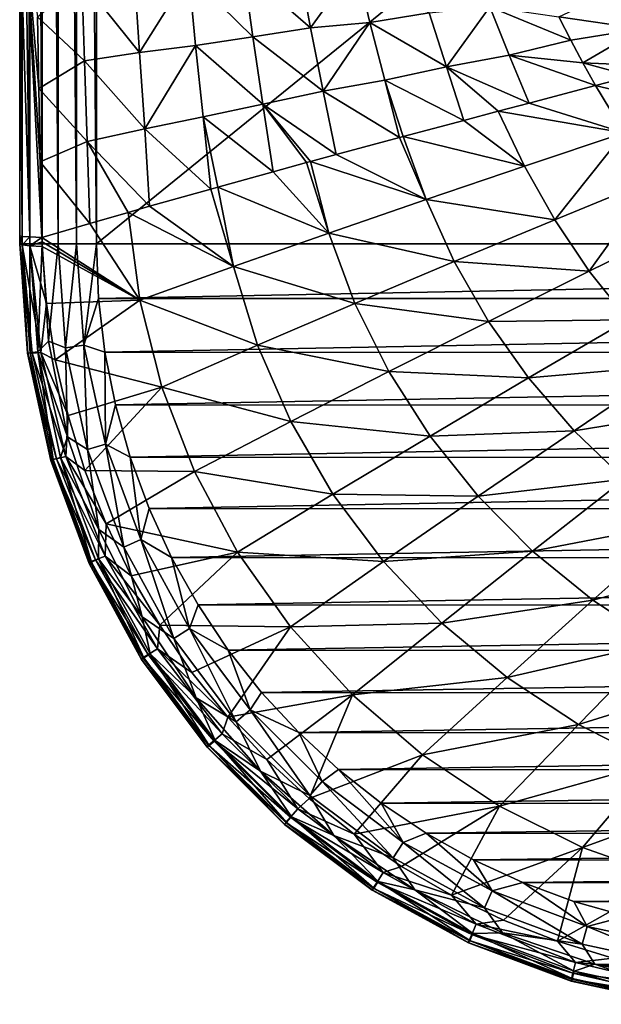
# Model space of a CAD drawing. Header units: metres. Extents: x -134 to 34, y -216 to -20.
# Tile 1 of 72: x -119.5 to -111.93, y -215.42 to -202.6. Entities that reach past the tile are written whole.
import ezdxf

# ---------------------------------------------------------------- set-up
doc = ezdxf.new("R2010")
doc.units = ezdxf.units.M
doc.layers.add('solid_ORA_A175_SW0003', color=7, linetype='CONTINUOUS')

msp = doc.modelspace()

# ---------------------------------------------------------------- linework, layer by layer
at = {"layer": 'solid_ORA_A175_SW0003'}
for points in [[(-119.466194, -205.517151, 12.437808), (-119.465919, -175.516968, 12.438839), (-119.5, -175.517151, 12.180099)], [(-119.466194, -205.517151, 12.437808), (-119.5, -175.517151, 12.180099), (-119.5, -190.51712, 12.179995)], [(-119.466194, -205.517151, 12.437808), (-119.366417, -205.517151, 12.67932), (-119.465919, -175.516968, 12.438839)], [(-119.366417, -205.517151, 12.67932), (-119.366035, -175.516754, 12.679989), (-119.465919, -175.516968, 12.438839)], [(-119.366417, -205.517151, 12.67932), (-119.207474, -205.517151, 12.886737), (-119.366035, -175.516754, 12.679989)], [(-119.207474, -205.517151, 12.886737), (-119.207115, -175.516525, 12.8871), (-119.366035, -175.516754, 12.679989)], [(-119.207474, -205.517151, 12.886737), (-119.000229, -205.517151, 13.045896), (-119.207115, -175.516525, 12.8871)], [(-119.000229, -205.517151, 13.045896), (-119.000008, -175.516296, 13.046022), (-119.207115, -175.516525, 12.8871)], [(-119.000229, -205.517151, 13.045896), (-118.75882, -205.517151, 13.145926), (-119.000008, -175.516296, 13.046022)], [(-118.75882, -205.517151, 13.145926), (-118.75882, -175.516083, 13.145926), (-119.000008, -175.516296, 13.046022)], [(-118.75882, -175.516083, 13.145926), (-118.5, -205.517151, 13.180001), (-118.5, -175.5159, 13.180001)], [(-118.75882, -205.517151, 13.145926), (-118.5, -205.517151, 13.180001), (-118.75882, -175.516083, 13.145926)], [(-118.5, -205.517151, 13.180001), (-81.5, -205.517151, 13.180001), (-81.5, -175.5159, 13.180001)], [(-118.5, -175.5159, 13.180001), (-118.5, -205.517151, 13.180001), (-81.5, -175.5159, 13.180001)], [(-119.5, -190.51712, 12.179995), (-119.5, -201.428223, 10.891318), (-119.5, -205.41304, 10.966059)], [(-119.5, -205.464981, 10.967372), (-119.5, -190.51712, 12.179995), (-119.5, -205.41304, 10.966059)], [(-119.5, -190.51712, 12.179995), (-119.5, -205.517151, 12.180001), (-119.466194, -205.517151, 12.437808)], [(-119.5, -205.517151, 10.969123), (-119.5, -205.517151, 12.180001), (-119.5, -190.51712, 12.179995)], [(-119.5, -205.464981, 10.967372), (-119.5, -205.517151, 10.969123), (-119.5, -190.51712, 12.179995)], [(-119.467094, -205.419632, 10.653678), (-119.5, -205.41304, 10.966059), (-119.5, -201.428223, 10.891318)], [(-119.489594, -201.519348, 10.716652), (-119.467094, -205.419632, 10.653678), (-119.5, -201.428223, 10.891318)], [(-119.368958, -205.42598, 10.353038), (-119.467094, -205.419632, 10.653678), (-119.489594, -201.519348, 10.716652)], [(-119.419479, -201.524277, 10.408242), (-119.368958, -205.42598, 10.353038), (-119.489594, -201.519348, 10.716652)], [(-119.419479, -201.524277, 10.408242), (-119.269501, -202.56044, 10.111465), (-119.252167, -203.493591, 10.101565)], [(-119.419479, -201.524277, 10.408242), (-119.252167, -203.493591, 10.101565), (-119.232506, -204.450211, 10.091117)], [(-119.419479, -201.524277, 10.408242), (-119.232506, -204.450211, 10.091117), (-119.210312, -205.431732, 10.080173)], [(-119.419479, -201.524277, 10.408242), (-119.210312, -205.431732, 10.080173), (-119.368958, -205.42598, 10.353038)], [(-117.299225, -202.003586, 7.049155), (-116.585052, -201.945145, 6.002327), (-116.464622, -202.822464, 6.055194)], [(-116.585052, -201.945145, 6.002327), (-115.862671, -201.874161, 4.968161), (-115.711769, -202.703568, 5.034871)], [(-116.464622, -202.822464, 6.055194), (-116.585052, -201.945145, 6.002327), (-115.711769, -202.703568, 5.034871)], [(-115.711769, -202.703568, 5.034871), (-115.862671, -201.874161, 4.968161), (-115.115791, -201.878754, 3.955727)], [(-115.711769, -202.703568, 5.034871), (-115.115791, -201.878754, 3.955727), (-114.938164, -202.634705, 4.034395)], [(-114.938164, -202.634705, 4.034395), (-115.115791, -201.878754, 3.955727), (-114.169281, -202.50856, 3.044379)], [(-118.691719, -202.089294, 9.179093), (-118.657791, -203.133636, 9.19382), (-119.269501, -202.56044, 10.111465)], [(-117.940674, -203.024933, 8.135112), (-118.691719, -202.089294, 9.179093), (-118.003265, -202.033829, 8.107849)], [(-117.940674, -203.024933, 8.135112), (-118.657791, -203.133636, 9.19382), (-118.691719, -202.089294, 9.179093)], [(-117.940674, -203.024933, 8.135112), (-118.003265, -202.033829, 8.107849), (-117.299225, -202.003586, 7.049155)], [(-117.940674, -203.024933, 8.135112), (-117.299225, -202.003586, 7.049155), (-117.208168, -202.933121, 7.088922)], [(-117.208168, -202.933121, 7.088922), (-117.299225, -202.003586, 7.049155), (-116.464622, -202.822464, 6.055194)], [(-112.476433, -202.562164, 1.174778), (-111.734482, -202.209488, 0.124155), (-111.40506, -202.716675, 0.24396)], [(-113.943016, -203.210754, 3.137667), (-114.169281, -202.50856, 3.044379), (-113.378738, -202.429031, 2.077623)], [(-113.943016, -203.210754, 3.137667), (-113.378738, -202.429031, 2.077623), (-113.124832, -203.060379, 2.182174)], [(-113.378738, -202.429031, 2.077623), (-112.476433, -202.562164, 1.174778), (-112.324287, -202.863068, 1.236505)], [(-113.124832, -203.060379, 2.182174), (-113.378738, -202.429031, 2.077623), (-112.324287, -202.863068, 1.236505)], [(-118.657791, -203.133636, 9.19382), (-119.252167, -203.493591, 10.101565), (-119.269501, -202.56044, 10.111465)], [(-115.547829, -203.529114, 5.102402), (-115.711769, -202.703568, 5.034871), (-114.938164, -202.634705, 4.034395)], [(-115.547829, -203.529114, 5.102402), (-114.938164, -202.634705, 4.034395), (-114.746223, -203.384155, 4.113338)], [(-114.938164, -202.634705, 4.034395), (-114.169281, -202.50856, 3.044379), (-113.943016, -203.210754, 3.137667)], [(-114.746223, -203.384155, 4.113338), (-114.938164, -202.634705, 4.034395), (-113.943016, -203.210754, 3.137667)], [(-112.324287, -202.863068, 1.236505), (-112.476433, -202.562164, 1.174778), (-111.40506, -202.716675, 0.24396)], [(-116.464622, -202.822464, 6.055194), (-115.711769, -202.703568, 5.034871), (-115.547829, -203.529114, 5.102402)], [(-112.166199, -203.161331, 1.297749), (-112.324287, -202.863068, 1.236505), (-111.40506, -202.716675, 0.24396)], [(-112.166199, -203.161331, 1.297749), (-111.40506, -202.716675, 0.24396), (-111.050621, -203.208618, 0.359667)], [(-117.208168, -202.933121, 7.088922), (-116.464622, -202.822464, 6.055194), (-116.33345, -203.698975, 6.109142)], [(-116.33345, -203.698975, 6.109142), (-116.464622, -202.822464, 6.055194), (-115.547829, -203.529114, 5.102402)], [(-113.124832, -203.060379, 2.182174), (-112.324287, -202.863068, 1.236505), (-112.166199, -203.161331, 1.297749)], [(-117.871964, -204.021088, 8.163351), (-117.940674, -203.024933, 8.135112), (-117.208168, -202.933121, 7.088922)], [(-117.871964, -204.021088, 8.163351), (-117.208168, -202.933121, 7.088922), (-117.108665, -203.864761, 7.129809)], [(-117.108665, -203.864761, 7.129809), (-117.208168, -202.933121, 7.088922), (-116.33345, -203.698975, 6.109142)], [(-118.657791, -203.133636, 9.19382), (-118.620407, -204.185898, 9.209176), (-119.252167, -203.493591, 10.101565)], [(-117.871964, -204.021088, 8.163351), (-118.657791, -203.133636, 9.19382), (-117.940674, -203.024933, 8.135112)], [(-117.871964, -204.021088, 8.163351), (-118.620407, -204.185898, 9.209176), (-118.657791, -203.133636, 9.19382)], [(-113.943016, -203.210754, 3.137667), (-113.124832, -203.060379, 2.182174), (-112.864365, -203.683563, 2.297154)], [(-113.124832, -203.060379, 2.182174), (-112.166199, -203.161331, 1.297749), (-112.002106, -203.457047, 1.358511)], [(-112.864365, -203.683563, 2.297154), (-113.124832, -203.060379, 2.182174), (-112.002106, -203.457047, 1.358511)], [(-114.746223, -203.384155, 4.113338), (-113.943016, -203.210754, 3.137667), (-113.715797, -203.908707, 3.24778)], [(-113.943016, -203.210754, 3.137667), (-112.864365, -203.683563, 2.297154), (-113.266846, -203.78978, 2.743483)], [(-113.715797, -203.908707, 3.24778), (-113.943016, -203.210754, 3.137667), (-113.266846, -203.78978, 2.743483)], [(-111.526253, -203.332626, 0.853108), (-112.166199, -203.161331, 1.297749), (-111.050621, -203.208618, 0.359667)], [(-111.526253, -203.332626, 0.853108), (-112.002106, -203.457047, 1.358511), (-112.166199, -203.161331, 1.297749)], [(-115.547829, -203.529114, 5.102402), (-114.746223, -203.384155, 4.113338), (-114.55394, -204.132217, 4.208451)], [(-114.746223, -203.384155, 4.113338), (-113.715797, -203.908707, 3.24778), (-114.505943, -204.119354, 4.152737)], [(-114.55394, -204.132217, 4.208451), (-114.746223, -203.384155, 4.113338), (-114.505943, -204.119354, 4.152737)], [(-110.570305, -203.80809, 0.503931), (-112.002106, -203.457047, 1.358511), (-111.526253, -203.332626, 0.853108)], [(-118.620407, -204.185898, 9.209176), (-119.232506, -204.450211, 10.091117), (-119.252167, -203.493591, 10.101565)], [(-116.33345, -203.698975, 6.109142), (-115.547829, -203.529114, 5.102402), (-115.376953, -204.354019, 5.177643)], [(-115.547829, -203.529114, 5.102402), (-114.55394, -204.132217, 4.208451), (-115.376953, -204.354019, 5.177643)], [(-112.864365, -203.683563, 2.297154), (-112.002106, -203.457047, 1.358511), (-111.627518, -204.06926, 1.484565)], [(-110.570305, -203.80809, 0.503931), (-111.627518, -204.06926, 1.484565), (-112.002106, -203.457047, 1.358511)], [(-117.108665, -203.864761, 7.129809), (-116.33345, -203.698975, 6.109142), (-116.196823, -204.577728, 6.170275)], [(-116.33345, -203.698975, 6.109142), (-115.376953, -204.354019, 5.177643), (-115.71273, -204.445282, 5.580805)], [(-115.764053, -204.459274, 5.642836), (-116.33345, -203.698975, 6.109142), (-115.71273, -204.445282, 5.580805)], [(-115.764053, -204.459274, 5.642836), (-116.196823, -204.577728, 6.170275), (-116.33345, -203.698975, 6.109142)], [(-113.266846, -203.78978, 2.743483), (-112.864365, -203.683563, 2.297154), (-111.627518, -204.06926, 1.484565)], [(-117.871964, -204.021088, 8.163351), (-117.108665, -203.864761, 7.129809), (-117.011642, -204.803238, 7.18528)], [(-117.108665, -203.864761, 7.129809), (-116.196823, -204.577728, 6.170275), (-116.918808, -204.777359, 7.068154)], [(-117.011642, -204.803238, 7.18528), (-117.108665, -203.864761, 7.129809), (-116.918808, -204.777359, 7.068154)], [(-112.923676, -204.504745, 2.83675), (-114.505943, -204.119354, 4.152737), (-113.715797, -203.908707, 3.24778)], [(-112.923676, -204.504745, 2.83675), (-113.715797, -203.908707, 3.24778), (-113.266846, -203.78978, 2.743483)], [(-112.923676, -204.504745, 2.83675), (-113.266846, -203.78978, 2.743483), (-111.627518, -204.06926, 1.484565)], [(-117.871964, -204.021088, 8.163351), (-117.808693, -205.027374, 8.20735), (-118.620407, -204.185898, 9.209176)], [(-117.871964, -204.021088, 8.163351), (-117.011642, -204.803238, 7.18528), (-117.808693, -205.027374, 8.20735)], [(-114.207947, -204.940842, 4.226441), (-115.376953, -204.354019, 5.177643), (-114.55394, -204.132217, 4.208451)], [(-114.207947, -204.940842, 4.226441), (-114.55394, -204.132217, 4.208451), (-114.505943, -204.119354, 4.152737)], [(-114.207947, -204.940842, 4.226441), (-114.505943, -204.119354, 4.152737), (-112.923676, -204.504745, 2.83675)], [(-112.532219, -205.20285, 2.943108), (-112.923676, -204.504745, 2.83675), (-111.627518, -204.06926, 1.484565)], [(-112.532219, -205.20285, 2.943108), (-111.627518, -204.06926, 1.484565), (-111.211327, -204.659363, 1.606539)], [(-118.620407, -204.185898, 9.209176), (-118.586746, -205.250092, 9.234615), (-119.232506, -204.450211, 10.091117)], [(-118.088196, -205.106918, 8.572929), (-118.586746, -205.250092, 9.234615), (-118.620407, -204.185898, 9.209176)], [(-118.088196, -205.106918, 8.572929), (-118.620407, -204.185898, 9.209176), (-117.808693, -205.027374, 8.20735)], [(-114.207947, -204.940842, 4.226441), (-115.71273, -204.445282, 5.580805), (-115.376953, -204.354019, 5.177643)], [(-118.586746, -205.250092, 9.234615), (-119.210312, -205.431732, 10.080173), (-119.232506, -204.450211, 10.091117)], [(-115.473915, -205.376938, 5.650027), (-116.196823, -204.577728, 6.170275), (-115.764053, -204.459274, 5.642836)], [(-115.473915, -205.376938, 5.650027), (-115.764053, -204.459274, 5.642836), (-115.71273, -204.445282, 5.580805)], [(-115.473915, -205.376938, 5.650027), (-115.71273, -204.445282, 5.580805), (-114.207947, -204.940842, 4.226441)], [(-114.207947, -204.940842, 4.226441), (-112.923676, -204.504745, 2.83675), (-112.532219, -205.20285, 2.943108)], [(-115.473915, -205.376938, 5.650027), (-116.918808, -204.777359, 7.068154), (-116.196823, -204.577728, 6.170275)], [(-112.081696, -205.873032, 3.046363), (-112.532219, -205.20285, 2.943108), (-111.211327, -204.659363, 1.606539)], [(-112.081696, -205.873032, 3.046363), (-111.211327, -204.659363, 1.606539), (-110.75663, -205.222641, 1.723607)], [(-116.717278, -205.813049, 7.104748), (-117.808693, -205.027374, 8.20735), (-117.011642, -204.803238, 7.18528)], [(-116.717278, -205.813049, 7.104748), (-117.011642, -204.803238, 7.18528), (-116.918808, -204.777359, 7.068154)], [(-116.717278, -205.813049, 7.104748), (-116.918808, -204.777359, 7.068154), (-115.473915, -205.376938, 5.650027)], [(-115.473915, -205.376938, 5.650027), (-114.207947, -204.940842, 4.226441), (-113.841568, -205.747406, 4.315569)], [(-113.841568, -205.747406, 4.315569), (-114.207947, -204.940842, 4.226441), (-112.532219, -205.20285, 2.943108)], [(-116.717278, -205.813049, 7.104748), (-118.088196, -205.106918, 8.572929), (-117.808693, -205.027374, 8.20735)], [(-117.93412, -206.249146, 8.587255), (-118.586746, -205.250092, 9.234615), (-118.088196, -205.106918, 8.572929)], [(-116.717278, -205.813049, 7.104748), (-117.93412, -206.249146, 8.587255), (-118.088196, -205.106918, 8.572929)], [(-117.93412, -206.249146, 8.587255), (-119.210312, -205.431732, 10.080173), (-118.586746, -205.250092, 9.234615)], [(-113.841568, -205.747406, 4.315569), (-112.532219, -205.20285, 2.943108), (-112.081696, -205.873032, 3.046363)], [(-111.575775, -206.507202, 3.145682), (-112.081696, -205.873032, 3.046363), (-110.75663, -205.222641, 1.723607)], [(-119.467094, -205.419632, 10.653678), (-119.5, -205.464981, 10.967372), (-119.5, -205.41304, 10.966059)], [(-119.467094, -205.419632, 10.653678), (-119.5, -205.517151, 10.969123), (-119.5, -205.464981, 10.967372)], [(-119.499374, -205.518784, 10.925835), (-119.5, -205.517151, 10.969123), (-119.467094, -205.419632, 10.653678)], [(-119.466309, -205.529053, 10.653214), (-119.499374, -205.518784, 10.925835), (-119.467094, -205.419632, 10.653678)], [(-119.466309, -205.529053, 10.653214), (-119.467094, -205.419632, 10.653678), (-119.368958, -205.42598, 10.353038)], [(-119.366745, -205.540436, 10.351496), (-119.466309, -205.529053, 10.653214), (-119.368958, -205.42598, 10.353038)], [(-119.366745, -205.540436, 10.351496), (-119.368958, -205.42598, 10.353038), (-119.210312, -205.431732, 10.080173)], [(-119.366745, -205.540436, 10.351496), (-119.210312, -205.431732, 10.080173), (-119.208069, -205.491089, 10.078616)], [(-119.208069, -205.491089, 10.078616), (-119.210312, -205.431732, 10.080173), (-117.93412, -206.249146, 8.587255)], [(-116.717278, -205.813049, 7.104748), (-115.473915, -205.376938, 5.650027), (-115.133461, -206.291962, 5.720353)], [(-115.133461, -206.291962, 5.720353), (-115.473915, -205.376938, 5.650027), (-113.841568, -205.747406, 4.315569)], [(-119.39798, -206.94046, 11.012156), (-119.5, -205.517151, 12.180001), (-119.5, -205.517151, 10.969123)], [(-119.39798, -206.94046, 11.012156), (-119.398201, -206.938904, 12.180001), (-119.5, -205.517151, 12.180001)], [(-119.466194, -205.517151, 12.437808), (-119.5, -205.517151, 12.180001), (-119.398201, -206.938904, 12.180001)], [(-119.393913, -206.936203, 10.894192), (-119.39798, -206.94046, 11.012156), (-119.5, -205.517151, 10.969123)], [(-119.393913, -206.936203, 10.894192), (-119.5, -205.517151, 10.969123), (-119.499374, -205.518784, 10.925835)], [(-119.338654, -206.938156, 10.595402), (-119.499374, -205.518784, 10.925835), (-119.466309, -205.529053, 10.653214)], [(-119.338654, -206.938156, 10.595402), (-119.393913, -206.936203, 10.894192), (-119.499374, -205.518784, 10.925835)], [(-119.224937, -206.931152, 10.313705), (-119.466309, -205.529053, 10.653214), (-119.366745, -205.540436, 10.351496)], [(-119.224937, -206.931152, 10.313705), (-119.338654, -206.938156, 10.595402), (-119.466309, -205.529053, 10.653214)], [(-119.364502, -206.935806, 12.437808), (-119.466194, -205.517151, 12.437808), (-119.398201, -206.938904, 12.180001)], [(-119.364502, -206.935806, 12.437808), (-119.366417, -205.517151, 12.67932), (-119.466194, -205.517151, 12.437808)], [(-119.366745, -205.540436, 10.351496), (-119.208069, -205.491089, 10.078616), (-119.205788, -205.550751, 10.077523)], [(-119.366745, -205.540436, 10.351496), (-119.205788, -205.550751, 10.077523), (-119.149635, -206.291077, 10.068301)], [(-119.224937, -206.931152, 10.313705), (-119.366745, -205.540436, 10.351496), (-119.149635, -206.291077, 10.068301)], [(-119.265747, -206.92157, 12.67932), (-119.207474, -205.517151, 12.886737), (-119.366417, -205.517151, 12.67932)], [(-119.364502, -206.935806, 12.437808), (-119.265747, -206.92157, 12.67932), (-119.366417, -205.517151, 12.67932)], [(-119.265747, -206.92157, 12.67932), (-119.124229, -206.784454, 12.886737), (-119.207474, -205.517151, 12.886737)], [(-119.205788, -205.550751, 10.077523), (-119.208069, -205.491089, 10.078616), (-117.93412, -206.249146, 8.587255)], [(-119.124229, -206.784454, 12.886737), (-119.000229, -205.517151, 13.045896), (-119.207474, -205.517151, 12.886737)], [(-119.149635, -206.291077, 10.068301), (-119.205788, -205.550751, 10.077523), (-117.93412, -206.249146, 8.587255)], [(-119.124229, -206.784454, 12.886737), (-118.903297, -206.869339, 13.045896), (-119.000229, -205.517151, 13.045896)], [(-118.903297, -206.869339, 13.045896), (-118.75882, -205.517151, 13.145926), (-119.000229, -205.517151, 13.045896)], [(-118.903297, -206.869339, 13.045896), (-118.66436, -206.8349, 13.145926), (-118.75882, -205.517151, 13.145926)], [(-118.66436, -206.8349, 13.145926), (-118.5, -205.517151, 13.180001), (-118.75882, -205.517151, 13.145926)], [(-118.66436, -206.8349, 13.145926), (-118.471428, -206.226486, 13.180001), (-118.5, -205.517151, 13.180001)], [(-118.5, -205.517151, 13.180001), (-118.471428, -206.226486, 13.180001), (-81.5, -205.517151, 13.180001)], [(-118.471428, -206.226486, 13.180001), (-81.5289, -206.228821, 13.180001), (-81.5, -205.517151, 13.180001)], [(-116.403793, -206.836517, 7.154829), (-117.93412, -206.249146, 8.587255), (-116.717278, -205.813049, 7.104748)], [(-116.403793, -206.836517, 7.154829), (-116.717278, -205.813049, 7.104748), (-115.133461, -206.291962, 5.720353)], [(-115.133461, -206.291962, 5.720353), (-113.841568, -205.747406, 4.315569), (-113.395477, -206.525116, 4.402986)], [(-113.395477, -206.525116, 4.402986), (-113.841568, -205.747406, 4.315569), (-112.081696, -205.873032, 3.046363)], [(-113.395477, -206.525116, 4.402986), (-112.081696, -205.873032, 3.046363), (-111.575775, -206.507202, 3.145682)], [(-119.224937, -206.931152, 10.313705), (-119.149635, -206.291077, 10.068301), (-119.037674, -207.026169, 10.060424)], [(-119.037674, -207.026169, 10.060424), (-119.149635, -206.291077, 10.068301), (-117.93412, -206.249146, 8.587255)], [(-119.037674, -207.026169, 10.060424), (-117.93412, -206.249146, 8.587255), (-117.648842, -207.381073, 8.615804)], [(-118.66436, -206.8349, 13.145926), (-118.388908, -206.924622, 13.180001), (-118.471428, -206.226486, 13.180001)], [(-118.471428, -206.226486, 13.180001), (-118.388908, -206.924622, 13.180001), (-81.5289, -206.228821, 13.180001)], [(-118.388908, -206.924622, 13.180001), (-81.611862, -206.928818, 13.180001), (-81.5289, -206.228821, 13.180001)], [(-116.403793, -206.836517, 7.154829), (-117.648842, -207.381073, 8.615804), (-117.93412, -206.249146, 8.587255)], [(-116.403793, -206.836517, 7.154829), (-115.133461, -206.291962, 5.720353), (-114.692886, -207.1772, 5.789942)], [(-114.692886, -207.1772, 5.789942), (-115.133461, -206.291962, 5.720353), (-113.395477, -206.525116, 4.402986)], [(-114.692886, -207.1772, 5.789942), (-113.395477, -206.525116, 4.402986), (-112.873581, -207.262482, 4.487834)], [(-112.873581, -207.262482, 4.487834), (-113.395477, -206.525116, 4.402986), (-111.575775, -206.507202, 3.145682)], [(-112.873581, -207.262482, 4.487834), (-111.575775, -206.507202, 3.145682), (-111.018234, -207.099197, 3.240562)], [(-119.265747, -206.92157, 12.67932), (-118.876221, -208.029846, 12.886737), (-119.124229, -206.784454, 12.886737)], [(-119.124229, -206.784454, 12.886737), (-118.876221, -208.029846, 12.886737), (-118.903297, -206.869339, 13.045896)], [(-118.903297, -206.869339, 13.045896), (-118.614929, -208.193939, 13.045896), (-118.66436, -206.8349, 13.145926)], [(-118.66436, -206.8349, 13.145926), (-118.383293, -208.125961, 13.145926), (-118.388908, -206.924622, 13.180001)], [(-118.614929, -208.193939, 13.045896), (-118.383293, -208.125961, 13.145926), (-118.66436, -206.8349, 13.145926)], [(-115.970055, -207.829285, 7.204763), (-117.648842, -207.381073, 8.615804), (-116.403793, -206.836517, 7.154829)], [(-115.970055, -207.829285, 7.204763), (-116.403793, -206.836517, 7.154829), (-114.692886, -207.1772, 5.789942)], [(-119.364502, -206.935806, 12.437808), (-119.398201, -206.938904, 12.180001), (-119.094887, -208.333282, 12.180001)], [(-119.39798, -206.94046, 11.012156), (-119.094887, -208.333282, 12.180001), (-119.398201, -206.938904, 12.180001)], [(-119.393913, -206.936203, 10.894192), (-119.086197, -208.324692, 10.868587), (-119.39798, -206.94046, 11.012156)], [(-119.39798, -206.94046, 11.012156), (-119.094055, -208.336121, 11.048166), (-119.094887, -208.333282, 12.180001)], [(-119.086197, -208.324692, 10.868587), (-119.094055, -208.336121, 11.048166), (-119.39798, -206.94046, 11.012156)], [(-119.019966, -208.313583, 10.572238), (-119.086197, -208.324692, 10.868587), (-119.393913, -206.936203, 10.894192)], [(-119.338654, -206.938156, 10.595402), (-119.019966, -208.313583, 10.572238), (-119.393913, -206.936203, 10.894192)], [(-119.364502, -206.935806, 12.437808), (-119.062042, -208.32515, 12.437808), (-119.265747, -206.92157, 12.67932)], [(-119.364502, -206.935806, 12.437808), (-119.094887, -208.333282, 12.180001), (-119.062042, -208.32515, 12.437808)], [(-119.224937, -206.931152, 10.313705), (-118.897842, -208.285599, 10.295406), (-119.338654, -206.938156, 10.595402)], [(-118.897842, -208.285599, 10.295406), (-119.019966, -208.313583, 10.572238), (-119.338654, -206.938156, 10.595402)], [(-119.265747, -206.92157, 12.67932), (-118.966301, -208.297058, 12.67932), (-118.876221, -208.029846, 12.886737)], [(-119.062042, -208.32515, 12.437808), (-118.966301, -208.297058, 12.67932), (-119.265747, -206.92157, 12.67932)], [(-119.224937, -206.931152, 10.313705), (-119.037674, -207.026169, 10.060424), (-118.870667, -207.752777, 10.053847)], [(-119.224937, -206.931152, 10.313705), (-118.870667, -207.752777, 10.053847), (-118.897842, -208.285599, 10.295406)], [(-118.876221, -208.029846, 12.886737), (-118.614929, -208.193939, 13.045896), (-118.903297, -206.869339, 13.045896)], [(-118.388908, -206.924622, 13.180001), (-118.252411, -207.611694, 13.180001), (-81.611862, -206.928818, 13.180001)], [(-118.383293, -208.125961, 13.145926), (-118.252411, -207.611694, 13.180001), (-118.388908, -206.924622, 13.180001)], [(-118.252411, -207.611694, 13.180001), (-81.748924, -207.617294, 13.180001), (-81.611862, -206.928818, 13.180001)], [(-118.870667, -207.752777, 10.053847), (-119.037674, -207.026169, 10.060424), (-117.648842, -207.381073, 8.615804)], [(-112.280724, -207.950058, 4.569518), (-112.873581, -207.262482, 4.487834), (-111.018234, -207.099197, 3.240562)], [(-112.280724, -207.950058, 4.569518), (-111.018234, -207.099197, 3.240562), (-110.412682, -207.64476, 3.330767)], [(-115.970055, -207.829285, 7.204763), (-114.692886, -207.1772, 5.789942), (-114.156258, -208.017761, 5.858008)], [(-114.156258, -208.017761, 5.858008), (-114.692886, -207.1772, 5.789942), (-112.873581, -207.262482, 4.487834)], [(-114.156258, -208.017761, 5.858008), (-112.873581, -207.262482, 4.487834), (-112.280724, -207.950058, 4.569518)], [(-118.649544, -208.46666, 10.048599), (-118.870667, -207.752777, 10.053847), (-117.648842, -207.381073, 8.615804)], [(-118.649544, -208.46666, 10.048599), (-117.648842, -207.381073, 8.615804), (-117.223495, -208.481354, 8.644453)], [(-115.970055, -207.829285, 7.204763), (-117.223495, -208.481354, 8.644453), (-117.648842, -207.381073, 8.615804)], [(-118.383293, -208.125961, 13.145926), (-118.06031, -208.292587, 13.180001), (-118.252411, -207.611694, 13.180001)], [(-118.252411, -207.611694, 13.180001), (-118.06031, -208.292587, 13.180001), (-81.748924, -207.617294, 13.180001)], [(-118.06031, -208.292587, 13.180001), (-81.941727, -208.299057, 13.180001), (-81.748924, -207.617294, 13.180001)], [(-118.897842, -208.285599, 10.295406), (-118.870667, -207.752777, 10.053847), (-118.649544, -208.46666, 10.048599)], [(-111.622353, -208.580551, 4.647657), (-112.280724, -207.950058, 4.569518), (-110.412682, -207.64476, 3.330767)], [(-115.420242, -208.773041, 7.253923), (-117.223495, -208.481354, 8.644453), (-115.970055, -207.829285, 7.204763)], [(-115.420242, -208.773041, 7.253923), (-115.970055, -207.829285, 7.204763), (-114.156258, -208.017761, 5.858008)], [(-115.420242, -208.773041, 7.253923), (-114.156258, -208.017761, 5.858008), (-113.529449, -208.800903, 5.92396)], [(-113.529449, -208.800903, 5.92396), (-114.156258, -208.017761, 5.858008), (-112.280724, -207.950058, 4.569518)], [(-113.529449, -208.800903, 5.92396), (-112.280724, -207.950058, 4.569518), (-111.622353, -208.580551, 4.647657)], [(-118.966301, -208.297058, 12.67932), (-118.468307, -209.23259, 12.886737), (-118.876221, -208.029846, 12.886737)], [(-118.876221, -208.029846, 12.886737), (-118.468307, -209.23259, 12.886737), (-118.614929, -208.193939, 13.045896)], [(-118.614929, -208.193939, 13.045896), (-118.141502, -209.464462, 13.045896), (-118.383293, -208.125961, 13.145926)], [(-118.383293, -208.125961, 13.145926), (-117.921875, -209.364258, 13.145926), (-118.06031, -208.292587, 13.180001)], [(-118.141502, -209.464462, 13.045896), (-117.921875, -209.364258, 13.145926), (-118.383293, -208.125961, 13.145926)], [(-118.468307, -209.23259, 12.886737), (-118.141502, -209.464462, 13.045896), (-118.614929, -208.193939, 13.045896)], [(-119.062042, -208.32515, 12.437808), (-119.094887, -208.333282, 12.180001), (-118.596237, -209.671844, 12.180001)], [(-119.094055, -208.336121, 11.048166), (-118.596237, -209.671844, 12.180001), (-119.094887, -208.333282, 12.180001)], [(-119.086197, -208.324692, 10.868587), (-118.584213, -209.656143, 10.848745), (-119.094055, -208.336121, 11.048166)], [(-119.094055, -208.336121, 11.048166), (-118.594536, -209.675568, 11.077168), (-118.596237, -209.671844, 12.180001)], [(-118.584213, -209.656143, 10.848745), (-118.594536, -209.675568, 11.077168), (-119.094055, -208.336121, 11.048166)], [(-119.019966, -208.313583, 10.572238), (-118.512085, -209.630203, 10.554708), (-119.086197, -208.324692, 10.868587)], [(-118.512085, -209.630203, 10.554708), (-118.584213, -209.656143, 10.848745), (-119.086197, -208.324692, 10.868587)], [(-119.062042, -208.32515, 12.437808), (-118.565422, -209.657898, 12.437808), (-118.966301, -208.297058, 12.67932)], [(-119.062042, -208.32515, 12.437808), (-118.596237, -209.671844, 12.180001), (-118.565422, -209.657898, 12.437808)], [(-118.897842, -208.285599, 10.295406), (-118.387611, -209.579971, 10.282099), (-119.019966, -208.313583, 10.572238)], [(-118.387611, -209.579971, 10.282099), (-118.512085, -209.630203, 10.554708), (-119.019966, -208.313583, 10.572238)], [(-118.966301, -208.297058, 12.67932), (-118.474648, -209.61647, 12.67932), (-118.468307, -209.23259, 12.886737)], [(-118.565422, -209.657898, 12.437808), (-118.474648, -209.61647, 12.67932), (-118.966301, -208.297058, 12.67932)], [(-118.897842, -208.285599, 10.295406), (-118.649544, -208.46666, 10.048599), (-118.375481, -209.16272, 10.044509)], [(-118.897842, -208.285599, 10.295406), (-118.375481, -209.16272, 10.044509), (-118.387611, -209.579971, 10.282099)], [(-118.06031, -208.292587, 13.180001), (-117.815147, -208.959595, 13.180001), (-81.941727, -208.299057, 13.180001)], [(-117.921875, -209.364258, 13.145926), (-117.815147, -208.959595, 13.180001), (-118.06031, -208.292587, 13.180001)], [(-117.815147, -208.959595, 13.180001), (-82.187691, -208.966507, 13.180001), (-81.941727, -208.299057, 13.180001)], [(-118.375481, -209.16272, 10.044509), (-118.649544, -208.46666, 10.048599), (-117.223495, -208.481354, 8.644453)], [(-118.375481, -209.16272, 10.044509), (-117.223495, -208.481354, 8.644453), (-116.6623, -209.52832, 8.672812)], [(-115.420242, -208.773041, 7.253923), (-116.6623, -209.52832, 8.672812), (-117.223495, -208.481354, 8.644453)], [(-112.81971, -209.516342, 5.987372), (-113.529449, -208.800903, 5.92396), (-111.622353, -208.580551, 4.647657)], [(-112.81971, -209.516342, 5.987372), (-111.622353, -208.580551, 4.647657), (-110.904251, -209.147812, 4.721949)], [(-114.761177, -209.651764, 7.301814), (-116.6623, -209.52832, 8.672812), (-115.420242, -208.773041, 7.253923)], [(-114.761177, -209.651764, 7.301814), (-115.420242, -208.773041, 7.253923), (-113.529449, -208.800903, 5.92396)], [(-114.761177, -209.651764, 7.301814), (-113.529449, -208.800903, 5.92396), (-112.81971, -209.516342, 5.987372)], [(-117.921875, -209.364258, 13.145926), (-117.521187, -209.599426, 13.180001), (-117.815147, -208.959595, 13.180001)], [(-117.815147, -208.959595, 13.180001), (-117.521187, -209.599426, 13.180001), (-82.187691, -208.966507, 13.180001)], [(-117.521187, -209.599426, 13.180001), (-82.482452, -209.606628, 13.180001), (-82.187691, -208.966507, 13.180001)], [(-118.387611, -209.579971, 10.282099), (-118.375481, -209.16272, 10.044509), (-118.050194, -209.835724, 10.041338)], [(-118.050194, -209.835724, 10.041338), (-118.375481, -209.16272, 10.044509), (-116.6623, -209.52832, 8.672812)], [(-112.03511, -210.155167, 6.047882), (-112.81971, -209.516342, 5.987372), (-110.904251, -209.147812, 4.721949)], [(-112.03511, -210.155167, 6.047882), (-110.904251, -209.147812, 4.721949), (-110.132538, -209.645905, 4.792049)], [(-118.474648, -209.61647, 12.67932), (-117.906693, -210.37204, 12.886737), (-118.468307, -209.23259, 12.886737)], [(-118.468307, -209.23259, 12.886737), (-117.906693, -210.37204, 12.886737), (-118.141502, -209.464462, 13.045896)], [(-118.141502, -209.464462, 13.045896), (-117.491737, -210.654602, 13.045896), (-117.921875, -209.364258, 13.145926)], [(-117.921875, -209.364258, 13.145926), (-117.288681, -210.524048, 13.145926), (-117.521187, -209.599426, 13.180001)], [(-117.491737, -210.654602, 13.045896), (-117.288681, -210.524048, 13.145926), (-117.921875, -209.364258, 13.145926)], [(-117.906693, -210.37204, 12.886737), (-117.491737, -210.654602, 13.045896), (-118.141502, -209.464462, 13.045896)], [(-117.676514, -210.480743, 10.03918), (-118.050194, -209.835724, 10.041338), (-116.6623, -209.52832, 8.672812)], [(-117.676514, -210.480743, 10.03918), (-116.6623, -209.52832, 8.672812), (-115.972961, -210.502609, 8.700561)], [(-114.761177, -209.651764, 7.301814), (-115.972961, -210.502609, 8.700561), (-116.6623, -209.52832, 8.672812)], [(-114.001839, -210.452148, 7.348053), (-114.761177, -209.651764, 7.301814), (-112.81971, -209.516342, 5.987372)], [(-114.001839, -210.452148, 7.348053), (-112.81971, -209.516342, 5.987372), (-112.03511, -210.155167, 6.047882)], [(-118.565422, -209.657898, 12.437808), (-118.596237, -209.671844, 12.180001), (-117.914047, -210.921906, 12.180001)], [(-118.594536, -209.675568, 11.077168), (-117.914047, -210.921906, 12.180001), (-118.596237, -209.671844, 12.180001)], [(-118.584213, -209.656143, 10.848745), (-117.897835, -210.903687, 10.834769), (-118.594536, -209.675568, 11.077168)], [(-118.594536, -209.675568, 11.077168), (-117.911453, -210.925949, 11.099332), (-117.914047, -210.921906, 12.180001)], [(-117.897835, -210.903687, 10.834769), (-117.911453, -210.925949, 11.099332), (-118.594536, -209.675568, 11.077168)], [(-118.512085, -209.630203, 10.554708), (-117.825027, -210.862381, 10.542662), (-118.584213, -209.656143, 10.848745)], [(-117.825027, -210.862381, 10.542662), (-117.897835, -210.903687, 10.834769), (-118.584213, -209.656143, 10.848745)], [(-118.565422, -209.657898, 12.437808), (-117.883675, -210.906616, 12.437808), (-118.474648, -209.61647, 12.67932)], [(-118.565422, -209.657898, 12.437808), (-117.914047, -210.921906, 12.180001), (-117.883675, -210.906616, 12.437808)], [(-118.387611, -209.579971, 10.282099), (-117.704292, -210.789948, 10.27339), (-118.512085, -209.630203, 10.554708)], [(-117.704292, -210.789948, 10.27339), (-117.825027, -210.862381, 10.542662), (-118.512085, -209.630203, 10.554708)], [(-118.474648, -209.61647, 12.67932), (-117.799751, -210.852661, 12.67932), (-117.906693, -210.37204, 12.886737)], [(-117.883675, -210.906616, 12.437808), (-117.799751, -210.852661, 12.67932), (-118.474648, -209.61647, 12.67932)], [(-118.387611, -209.579971, 10.282099), (-118.050194, -209.835724, 10.041338), (-117.676514, -210.480743, 10.03918)], [(-118.387611, -209.579971, 10.282099), (-117.676514, -210.480743, 10.03918), (-117.704292, -210.789948, 10.27339)], [(-117.521187, -209.599426, 13.180001), (-117.176414, -210.215347, 13.180001), (-82.482452, -209.606628, 13.180001)], [(-117.288681, -210.524048, 13.145926), (-117.176414, -210.215347, 13.180001), (-117.521187, -209.599426, 13.180001)], [(-117.176414, -210.215347, 13.180001), (-82.828049, -210.222656, 13.180001), (-82.482452, -209.606628, 13.180001)], [(-114.001839, -210.452148, 7.348053), (-115.972961, -210.502609, 8.700561), (-114.761177, -209.651764, 7.301814)], [(-111.184364, -210.708984, 6.105106), (-112.03511, -210.155167, 6.047882), (-110.132538, -209.645905, 4.792049)], [(-113.152542, -211.162521, 7.392309), (-114.001839, -210.452148, 7.348053), (-112.03511, -210.155167, 6.047882)], [(-113.152542, -211.162521, 7.392309), (-112.03511, -210.155167, 6.047882), (-111.184364, -210.708984, 6.105106)], [(-117.288681, -210.524048, 13.145926), (-116.784103, -210.803421, 13.180001), (-117.176414, -210.215347, 13.180001)], [(-117.176414, -210.215347, 13.180001), (-116.784103, -210.803421, 13.180001), (-82.828049, -210.222656, 13.180001)], [(-116.784103, -210.803421, 13.180001), (-83.221153, -210.810638, 13.180001), (-82.828049, -210.222656, 13.180001)], [(-117.906693, -210.37204, 12.886737), (-117.200714, -211.428024, 12.886737), (-117.491737, -210.654602, 13.045896)], [(-117.799751, -210.852661, 12.67932), (-117.200714, -211.428024, 12.886737), (-117.906693, -210.37204, 12.886737)], [(-114.001839, -210.452148, 7.348053), (-115.166107, -211.387939, 8.727447), (-115.972961, -210.502609, 8.700561)], [(-113.152542, -211.162521, 7.392309), (-115.166107, -211.387939, 8.727447), (-114.001839, -210.452148, 7.348053)], [(-117.704292, -210.789948, 10.27339), (-117.676514, -210.480743, 10.03918), (-117.255905, -211.095657, 10.03775)], [(-117.255905, -211.095657, 10.03775), (-117.676514, -210.480743, 10.03918), (-115.972961, -210.502609, 8.700561)], [(-117.491737, -210.654602, 13.045896), (-116.678871, -211.739655, 13.045896), (-117.288681, -210.524048, 13.145926)], [(-117.288681, -210.524048, 13.145926), (-116.496483, -211.581512, 13.145926), (-116.784103, -210.803421, 13.180001)], [(-116.678871, -211.739655, 13.045896), (-116.496483, -211.581512, 13.145926), (-117.288681, -210.524048, 13.145926)], [(-116.7892, -211.678787, 10.036663), (-117.255905, -211.095657, 10.03775), (-115.972961, -210.502609, 8.700561)], [(-116.7892, -211.678787, 10.036663), (-115.972961, -210.502609, 8.700561), (-115.166107, -211.387939, 8.727447)], [(-117.200714, -211.428024, 12.886737), (-116.678871, -211.739655, 13.045896), (-117.491737, -210.654602, 13.045896)], [(-112.224518, -211.772049, 7.434238), (-113.152542, -211.162521, 7.392309), (-111.184364, -210.708984, 6.105106)], [(-112.224518, -211.772049, 7.434238), (-111.184364, -210.708984, 6.105106), (-110.277657, -211.170258, 6.15862)], [(-117.704292, -210.789948, 10.27339), (-116.861603, -211.892776, 10.268201), (-117.825027, -210.862381, 10.542662)], [(-117.704292, -210.789948, 10.27339), (-117.255905, -211.095657, 10.03775), (-116.7892, -211.678787, 10.036663)], [(-117.704292, -210.789948, 10.27339), (-116.7892, -211.678787, 10.036663), (-116.861603, -211.892776, 10.268201)], [(-116.784103, -210.803421, 13.180001), (-116.34877, -211.356003, 13.180001), (-83.221153, -210.810638, 13.180001)], [(-116.496483, -211.581512, 13.145926), (-116.34877, -211.356003, 13.180001), (-116.784103, -210.803421, 13.180001)], [(-116.34877, -211.356003, 13.180001), (-83.657158, -211.362976, 13.180001), (-83.221153, -210.810638, 13.180001)], [(-117.883675, -210.906616, 12.437808), (-117.914047, -210.921906, 12.180001), (-117.060532, -212.062378, 12.180001)], [(-117.911453, -210.925949, 11.099332), (-117.060532, -212.062378, 12.180001), (-117.914047, -210.921906, 12.180001)], [(-117.897835, -210.903687, 10.834769), (-117.04158, -212.041519, 10.825899), (-117.911453, -210.925949, 11.099332)], [(-117.911453, -210.925949, 11.099332), (-117.05732, -212.066086, 11.114339), (-117.060532, -212.062378, 12.180001)], [(-117.04158, -212.041519, 10.825899), (-117.05732, -212.066086, 11.114339), (-117.911453, -210.925949, 11.099332)], [(-117.825027, -210.862381, 10.542662), (-116.972992, -211.985809, 10.535168), (-117.897835, -210.903687, 10.834769)], [(-116.972992, -211.985809, 10.535168), (-117.04158, -212.041519, 10.825899), (-117.897835, -210.903687, 10.834769)], [(-117.883675, -210.906616, 12.437808), (-117.030914, -212.044937, 12.437808), (-117.799751, -210.852661, 12.67932)], [(-117.883675, -210.906616, 12.437808), (-117.060532, -212.062378, 12.180001), (-117.030914, -212.044937, 12.437808)], [(-116.861603, -211.892776, 10.268201), (-116.972992, -211.985809, 10.535168), (-117.825027, -210.862381, 10.542662)], [(-117.799751, -210.852661, 12.67932), (-116.955528, -211.979568, 12.67932), (-117.200714, -211.428024, 12.886737)], [(-117.030914, -212.044937, 12.437808), (-116.955528, -211.979568, 12.67932), (-117.799751, -210.852661, 12.67932)], [(-113.152542, -211.162521, 7.392309), (-114.254211, -212.169876, 8.753241), (-115.166107, -211.387939, 8.727447)], [(-112.224518, -211.772049, 7.434238), (-114.254211, -212.169876, 8.753241), (-113.152542, -211.162521, 7.392309)], [(-111.23082, -212.271179, 7.473478), (-112.224518, -211.772049, 7.434238), (-110.277657, -211.170258, 6.15862)], [(-117.200714, -211.428024, 12.886737), (-116.363121, -212.382477, 12.886737), (-116.678871, -211.739655, 13.045896)], [(-116.955528, -211.979568, 12.67932), (-116.363121, -212.382477, 12.886737), (-117.200714, -211.428024, 12.886737)], [(-116.279266, -212.226501, 10.035976), (-116.7892, -211.678787, 10.036663), (-115.166107, -211.387939, 8.727447)], [(-116.496483, -211.581512, 13.145926), (-115.866722, -211.877365, 13.180001), (-116.34877, -211.356003, 13.180001)], [(-116.34877, -211.356003, 13.180001), (-115.866722, -211.877365, 13.180001), (-83.657158, -211.362976, 13.180001)], [(-115.729584, -212.735001, 10.035652), (-116.279266, -212.226501, 10.035976), (-115.166107, -211.387939, 8.727447)], [(-115.866722, -211.877365, 13.180001), (-84.139793, -211.883881, 13.180001), (-83.657158, -211.362976, 13.180001)], [(-115.729584, -212.735001, 10.035652), (-115.166107, -211.387939, 8.727447), (-114.254211, -212.169876, 8.753241)], [(-116.678871, -211.739655, 13.045896), (-115.720238, -212.697983, 13.045896), (-116.496483, -211.581512, 13.145926)], [(-116.496483, -211.581512, 13.145926), (-115.562141, -212.515549, 13.145926), (-115.866722, -211.877365, 13.180001)], [(-115.720238, -212.697983, 13.045896), (-115.562141, -212.515549, 13.145926), (-116.496483, -211.581512, 13.145926)], [(-116.861603, -211.892776, 10.268201), (-116.7892, -211.678787, 10.036663), (-116.279266, -212.226501, 10.035976)], [(-116.363121, -212.382477, 12.886737), (-115.720238, -212.697983, 13.045896), (-116.678871, -211.739655, 13.045896)], [(-112.224518, -211.772049, 7.434238), (-113.250984, -212.835129, 8.777716), (-114.254211, -212.169876, 8.753241)], [(-111.23082, -212.271179, 7.473478), (-113.250984, -212.835129, 8.777716), (-112.224518, -211.772049, 7.434238)], [(-116.972992, -211.985809, 10.535168), (-115.973671, -212.979431, 10.531477), (-117.04158, -212.041519, 10.825899)], [(-117.030914, -212.044937, 12.437808), (-116.025406, -213.050125, 12.437808), (-116.955528, -211.979568, 12.67932)], [(-116.861603, -211.892776, 10.268201), (-115.876472, -212.868759, 10.2657), (-116.972992, -211.985809, 10.535168)], [(-115.876472, -212.868759, 10.2657), (-115.973671, -212.979431, 10.531477), (-116.972992, -211.985809, 10.535168)], [(-116.955528, -211.979568, 12.67932), (-115.96006, -212.974731, 12.67932), (-116.363121, -212.382477, 12.886737)], [(-116.025406, -213.050125, 12.437808), (-115.96006, -212.974731, 12.67932), (-116.955528, -211.979568, 12.67932)], [(-116.861603, -211.892776, 10.268201), (-116.279266, -212.226501, 10.035976), (-115.876472, -212.868759, 10.2657)], [(-115.866722, -211.877365, 13.180001), (-115.345818, -212.360001, 13.180001), (-84.139793, -211.883881, 13.180001)], [(-115.562141, -212.515549, 13.145926), (-115.345818, -212.360001, 13.180001), (-115.866722, -211.877365, 13.180001)], [(-115.345818, -212.360001, 13.180001), (-84.661148, -212.365936, 13.180001), (-84.139793, -211.883881, 13.180001)], [(-117.030914, -212.044937, 12.437808), (-117.060532, -212.062378, 12.180001), (-116.049568, -213.073929, 12.180001)], [(-117.05732, -212.066086, 11.114339), (-116.049568, -213.073929, 12.180001), (-117.060532, -212.062378, 12.180001)], [(-117.04158, -212.041519, 10.825899), (-116.033829, -213.047318, 10.821484), (-117.05732, -212.066086, 11.114339)], [(-117.05732, -212.066086, 11.114339), (-116.046364, -213.076691, 11.121984), (-116.049568, -213.073929, 12.180001)], [(-116.033829, -213.047318, 10.821484), (-116.046364, -213.076691, 11.121984), (-117.05732, -212.066086, 11.114339)], [(-115.973671, -212.979431, 10.531477), (-116.033829, -213.047318, 10.821484), (-117.04158, -212.041519, 10.825899)], [(-117.030914, -212.044937, 12.437808), (-116.049568, -213.073929, 12.180001), (-116.025406, -213.050125, 12.437808)], [(-115.876472, -212.868759, 10.2657), (-116.279266, -212.226501, 10.035976), (-115.729584, -212.735001, 10.035652)], [(-115.143875, -213.200668, 10.035573), (-115.729584, -212.735001, 10.035652), (-114.254211, -212.169876, 8.753241)], [(-115.143875, -213.200668, 10.035573), (-114.254211, -212.169876, 8.753241), (-113.250984, -212.835129, 8.777716)], [(-115.562141, -212.515549, 13.145926), (-114.504738, -213.30722, 13.145926), (-115.345818, -212.360001, 13.180001)], [(-115.345818, -212.360001, 13.180001), (-114.793488, -212.796005, 13.180001), (-84.661148, -212.365936, 13.180001)], [(-114.504738, -213.30722, 13.145926), (-114.793488, -212.796005, 13.180001), (-115.345818, -212.360001, 13.180001)], [(-114.793488, -212.796005, 13.180001), (-85.21373, -212.801254, 13.180001), (-84.661148, -212.365936, 13.180001)], [(-111.23082, -212.271179, 7.473478), (-112.172241, -213.372086, 8.800635), (-113.250984, -212.835129, 8.777716)], [(-110.187546, -212.652481, 7.509657), (-112.172241, -213.372086, 8.800635), (-111.23082, -212.271179, 7.473478)], [(-116.363121, -212.382477, 12.886737), (-115.408524, -213.219666, 12.886737), (-115.720238, -212.697983, 13.045896)], [(-115.96006, -212.974731, 12.67932), (-115.408524, -213.219666, 12.886737), (-116.363121, -212.382477, 12.886737)], [(-115.720238, -212.697983, 13.045896), (-114.635246, -213.510315, 13.045896), (-115.562141, -212.515549, 13.145926)], [(-114.635246, -213.510315, 13.045896), (-114.504738, -213.30722, 13.145926), (-115.562141, -212.515549, 13.145926)], [(-115.876472, -212.868759, 10.2657), (-115.729584, -212.735001, 10.035652), (-115.143875, -213.200668, 10.035573)], [(-115.408524, -213.219666, 12.886737), (-114.635246, -213.510315, 13.045896), (-115.720238, -212.697983, 13.045896)], [(-110.187546, -212.652481, 7.509657), (-111.037308, -213.771942, 8.821764), (-112.172241, -213.372086, 8.800635)], [(-115.876472, -212.868759, 10.2657), (-114.767441, -213.70047, 10.265712), (-115.973671, -212.979431, 10.531477)], [(-115.876472, -212.868759, 10.2657), (-115.143875, -213.200668, 10.035573), (-114.767441, -213.70047, 10.265712)], [(-114.525803, -213.620651, 10.035694), (-115.143875, -213.200668, 10.035573), (-113.250984, -212.835129, 8.777716)], [(-114.793488, -212.796005, 13.180001), (-114.205498, -213.189117, 13.180001), (-85.21373, -212.801254, 13.180001)], [(-114.504738, -213.30722, 13.145926), (-114.205498, -213.189117, 13.180001), (-114.793488, -212.796005, 13.180001)], [(-113.876778, -213.99408, 10.036228), (-114.525803, -213.620651, 10.035694), (-113.250984, -212.835129, 8.777716)], [(-114.205498, -213.189117, 13.180001), (-85.801804, -213.193573, 13.180001), (-85.21373, -212.801254, 13.180001)], [(-113.876778, -213.99408, 10.036228), (-113.250984, -212.835129, 8.777716), (-112.172241, -213.372086, 8.800635)], [(-115.973671, -212.979431, 10.531477), (-114.846375, -213.824814, 10.5315), (-116.033829, -213.047318, 10.821484)], [(-116.025406, -213.050125, 12.437808), (-114.887154, -213.902328, 12.437808), (-115.96006, -212.974731, 12.67932)], [(-114.767441, -213.70047, 10.265712), (-114.846375, -213.824814, 10.5315), (-115.973671, -212.979431, 10.531477)], [(-115.96006, -212.974731, 12.67932), (-114.833206, -213.81839, 12.67932), (-115.408524, -213.219666, 12.886737)], [(-114.887154, -213.902328, 12.437808), (-114.833206, -213.81839, 12.67932), (-115.96006, -212.974731, 12.67932)], [(-116.025406, -213.050125, 12.437808), (-116.049568, -213.073929, 12.180001), (-114.909073, -213.928421, 12.180001)], [(-116.046364, -213.076691, 11.121984), (-114.909073, -213.928421, 12.180001), (-116.049568, -213.073929, 12.180001)], [(-116.033829, -213.047318, 10.821484), (-114.894623, -213.901596, 10.821514), (-116.046364, -213.076691, 11.121984)], [(-116.046364, -213.076691, 11.121984), (-114.905907, -213.930466, 11.121858), (-114.909073, -213.928421, 12.180001)], [(-114.894623, -213.901596, 10.821514), (-114.905907, -213.930466, 11.121858), (-116.046364, -213.076691, 11.121984)], [(-114.846375, -213.824814, 10.5315), (-114.894623, -213.901596, 10.821514), (-116.033829, -213.047318, 10.821484)], [(-116.025406, -213.050125, 12.437808), (-114.909073, -213.928421, 12.180001), (-114.887154, -213.902328, 12.437808)], [(-115.408524, -213.219666, 12.886737), (-114.352737, -213.925095, 12.886737), (-114.635246, -213.510315, 13.045896)], [(-114.833206, -213.81839, 12.67932), (-114.352737, -213.925095, 12.886737), (-115.408524, -213.219666, 12.886737)], [(-114.767441, -213.70047, 10.265712), (-115.143875, -213.200668, 10.035573), (-114.525803, -213.620651, 10.035694)], [(-114.504738, -213.30722, 13.145926), (-113.345352, -213.93985, 13.145926), (-114.205498, -213.189117, 13.180001)], [(-114.205498, -213.189117, 13.180001), (-113.58947, -213.534714, 13.180001), (-85.801804, -213.193573, 13.180001)], [(-113.345352, -213.93985, 13.145926), (-113.58947, -213.534714, 13.180001), (-114.205498, -213.189117, 13.180001)], [(-113.58947, -213.534714, 13.180001), (-86.417725, -213.538345, 13.180001), (-85.801804, -213.193573, 13.180001)], [(-114.635246, -213.510315, 13.045896), (-113.445518, -214.1595, 13.045896), (-114.504738, -213.30722, 13.145926)], [(-113.445518, -214.1595, 13.045896), (-113.345352, -213.93985, 13.145926), (-114.504738, -213.30722, 13.145926)], [(-113.198914, -214.319199, 10.037221), (-113.876778, -213.99408, 10.036228), (-112.172241, -213.372086, 8.800635)], [(-112.497208, -214.593109, 10.038554), (-113.198914, -214.319199, 10.037221), (-112.172241, -213.372086, 8.800635)], [(-112.497208, -214.593109, 10.038554), (-112.172241, -213.372086, 8.800635), (-111.037308, -213.771942, 8.821764)], [(-114.352737, -213.925095, 12.886737), (-113.445518, -214.1595, 13.045896), (-114.635246, -213.510315, 13.045896)], [(-114.767441, -213.70047, 10.265712), (-114.525803, -213.620651, 10.035694), (-113.876778, -213.99408, 10.036228)], [(-113.58947, -213.534714, 13.180001), (-112.949356, -213.829468, 13.180001), (-86.417725, -213.538345, 13.180001)], [(-113.345352, -213.93985, 13.145926), (-112.949356, -213.829468, 13.180001), (-113.58947, -213.534714, 13.180001)], [(-112.949356, -213.829468, 13.180001), (-87.057556, -213.832306, 13.180001), (-86.417725, -213.538345, 13.180001)], [(-114.767441, -213.70047, 10.265712), (-113.554726, -214.37236, 10.268527), (-114.846375, -213.824814, 10.5315)], [(-114.767441, -213.70047, 10.265712), (-113.876778, -213.99408, 10.036228), (-113.554726, -214.37236, 10.268527)], [(-111.775482, -214.814697, 10.040704), (-112.497208, -214.593109, 10.038554), (-111.037308, -213.771942, 8.821764)], [(-114.887154, -213.902328, 12.437808), (-114.909073, -213.928421, 12.180001), (-113.658379, -214.61171, 12.180001)], [(-114.894623, -213.901596, 10.821514), (-113.646301, -214.5867, 10.826396), (-114.905907, -213.930466, 11.121858)], [(-114.846375, -213.824814, 10.5315), (-113.612411, -214.505325, 10.535601), (-114.894623, -213.901596, 10.821514)], [(-113.612411, -214.505325, 10.535601), (-113.646301, -214.5867, 10.826396), (-114.894623, -213.901596, 10.821514)], [(-114.887154, -213.902328, 12.437808), (-113.638863, -214.583466, 12.437808), (-114.833206, -213.81839, 12.67932)], [(-114.887154, -213.902328, 12.437808), (-113.658379, -214.61171, 12.180001), (-113.638863, -214.583466, 12.437808)], [(-113.554726, -214.37236, 10.268527), (-113.612411, -214.505325, 10.535601), (-114.846375, -213.824814, 10.5315)], [(-114.833206, -213.81839, 12.67932), (-113.597466, -214.492676, 12.67932), (-114.352737, -213.925095, 12.886737)], [(-113.638863, -214.583466, 12.437808), (-113.597466, -214.492676, 12.67932), (-114.833206, -213.81839, 12.67932)], [(-113.345352, -213.93985, 13.145926), (-112.107666, -214.400772, 13.145926), (-112.949356, -213.829468, 13.180001)], [(-112.949356, -213.829468, 13.180001), (-112.281906, -214.075424, 13.180001), (-87.057556, -213.832306, 13.180001)], [(-112.107666, -214.400772, 13.145926), (-112.281906, -214.075424, 13.180001), (-112.949356, -213.829468, 13.180001)], [(-112.281906, -214.075424, 13.180001), (-87.724564, -214.077469, 13.180001), (-87.057556, -213.832306, 13.180001)], [(-114.905907, -213.930466, 11.121858), (-113.658379, -214.61171, 12.180001), (-114.909073, -213.928421, 12.180001)], [(-114.905907, -213.930466, 11.121858), (-113.655403, -214.613068, 11.113639), (-113.658379, -214.61171, 12.180001)], [(-113.646301, -214.5867, 10.826396), (-113.655403, -214.613068, 11.113639), (-114.905907, -213.930466, 11.121858)], [(-114.352737, -213.925095, 12.886737), (-113.213745, -214.48616, 12.886737), (-113.445518, -214.1595, 13.045896)], [(-113.597466, -214.492676, 12.67932), (-113.213745, -214.48616, 12.886737), (-114.352737, -213.925095, 12.886737)], [(-113.554726, -214.37236, 10.268527), (-113.876778, -213.99408, 10.036228), (-113.198914, -214.319199, 10.037221)], [(-113.445518, -214.1595, 13.045896), (-112.175613, -214.632431, 13.045896), (-113.345352, -213.93985, 13.145926)], [(-112.175613, -214.632431, 13.045896), (-112.107666, -214.400772, 13.145926), (-113.345352, -213.93985, 13.145926)], [(-113.213745, -214.48616, 12.886737), (-112.175613, -214.632431, 13.045896), (-113.445518, -214.1595, 13.045896)], [(-112.281906, -214.075424, 13.180001), (-111.600143, -214.268234, 13.180001), (-87.724564, -214.077469, 13.180001)], [(-112.107666, -214.400772, 13.145926), (-111.600143, -214.268234, 13.180001), (-112.281906, -214.075424, 13.180001)], [(-112.107666, -214.400772, 13.145926), (-110.817184, -214.681595, 13.145926), (-111.600143, -214.268234, 13.180001)], [(-113.554726, -214.37236, 10.268527), (-112.261086, -214.872299, 10.274683), (-113.612411, -214.505325, 10.535601)], [(-113.554726, -214.37236, 10.268527), (-113.198914, -214.319199, 10.037221), (-112.497208, -214.593109, 10.038554)], [(-113.554726, -214.37236, 10.268527), (-112.497208, -214.593109, 10.038554), (-112.261086, -214.872299, 10.274683)], [(-112.175613, -214.632431, 13.045896), (-110.851608, -214.920532, 13.045896), (-112.107666, -214.400772, 13.145926)], [(-110.851608, -214.920532, 13.045896), (-110.817184, -214.681595, 13.145926), (-112.107666, -214.400772, 13.145926)], [(-113.612411, -214.505325, 10.535601), (-112.29599, -215.007965, 10.544332), (-113.646301, -214.5867, 10.826396)], [(-113.638863, -214.583466, 12.437808), (-112.30677, -215.079559, 12.437808), (-113.597466, -214.492676, 12.67932)], [(-112.261086, -214.872299, 10.274683), (-112.29599, -215.007965, 10.544332), (-113.612411, -214.505325, 10.535601)], [(-113.597466, -214.492676, 12.67932), (-112.278679, -214.98381, 12.67932), (-113.213745, -214.48616, 12.886737)], [(-112.30677, -215.079559, 12.437808), (-112.278679, -214.98381, 12.67932), (-113.597466, -214.492676, 12.67932)], [(-113.213745, -214.48616, 12.886737), (-112.011604, -214.893661, 12.886737), (-112.175613, -214.632431, 13.045896)], [(-112.278679, -214.98381, 12.67932), (-112.011604, -214.893661, 12.886737), (-113.213745, -214.48616, 12.886737)], [(-113.638863, -214.583466, 12.437808), (-113.658379, -214.61171, 12.180001), (-112.318657, -215.111298, 12.180001)], [(-113.655403, -214.613068, 11.113639), (-112.318657, -215.111298, 12.180001), (-113.658379, -214.61171, 12.180001)], [(-113.646301, -214.5867, 10.826396), (-112.3144, -215.088821, 10.836659), (-113.655403, -214.613068, 11.113639)], [(-113.655403, -214.613068, 11.113639), (-112.316284, -215.112, 11.097067), (-112.318657, -215.111298, 12.180001)], [(-112.3144, -215.088821, 10.836659), (-112.316284, -215.112, 11.097067), (-113.655403, -214.613068, 11.113639)], [(-112.29599, -215.007965, 10.544332), (-112.3144, -215.088821, 10.836659), (-113.646301, -214.5867, 10.826396)], [(-113.638863, -214.583466, 12.437808), (-112.318657, -215.111298, 12.180001), (-112.30677, -215.079559, 12.437808)], [(-112.261086, -214.872299, 10.274683), (-112.497208, -214.593109, 10.038554), (-111.775482, -214.814697, 10.040704)], [(-112.011604, -214.893661, 12.886737), (-110.851608, -214.920532, 13.045896), (-112.175613, -214.632431, 13.045896)], [(-112.261086, -214.872299, 10.274683), (-110.910339, -215.192123, 10.284808), (-112.29599, -215.007965, 10.544332)], [(-112.278679, -214.98381, 12.67932), (-110.903824, -215.282974, 12.67932), (-112.011604, -214.893661, 12.886737)], [(-112.261086, -214.872299, 10.274683), (-111.775482, -214.814697, 10.040704), (-111.03804, -214.982666, 10.043921)], [(-112.261086, -214.872299, 10.274683), (-111.03804, -214.982666, 10.043921), (-110.910339, -215.192123, 10.284808)], [(-112.011604, -214.893661, 12.886737), (-110.766762, -215.141449, 12.886737), (-110.851608, -214.920532, 13.045896)], [(-110.903824, -215.282974, 12.67932), (-110.766762, -215.141449, 12.886737), (-112.011604, -214.893661, 12.886737)], [(-112.29599, -215.007965, 10.544332), (-110.922188, -215.32402, 10.558291), (-112.3144, -215.088821, 10.836659)], [(-112.30677, -215.079559, 12.437808), (-110.918053, -215.381744, 12.437808), (-112.278679, -214.98381, 12.67932)], [(-110.910339, -215.192123, 10.284808), (-110.922188, -215.32402, 10.558291), (-112.29599, -215.007965, 10.544332)], [(-110.918053, -215.381744, 12.437808), (-110.903824, -215.282974, 12.67932), (-112.278679, -214.98381, 12.67932)], [(-112.30677, -215.079559, 12.437808), (-112.318657, -215.111298, 12.180001), (-110.922997, -215.415176, 12.180001)], [(-112.316284, -215.112, 11.097067), (-110.922997, -215.415176, 12.180001), (-112.318657, -215.111298, 12.180001)], [(-112.3144, -215.088821, 10.836659), (-110.925262, -215.398758, 10.852806), (-112.316284, -215.112, 11.097067)], [(-112.316284, -215.112, 11.097067), (-110.921631, -215.415375, 11.070558), (-110.922997, -215.415176, 12.180001)], [(-110.925262, -215.398758, 10.852806), (-110.921631, -215.415375, 11.070558), (-112.316284, -215.112, 11.097067)], [(-110.922188, -215.32402, 10.558291), (-110.925262, -215.398758, 10.852806), (-112.3144, -215.088821, 10.836659)], [(-112.30677, -215.079559, 12.437808), (-110.922997, -215.415176, 12.180001), (-110.918053, -215.381744, 12.437808)]]:
    msp.add_3dface(points, dxfattribs=at)

doc.saveas('drawing.dxf')
